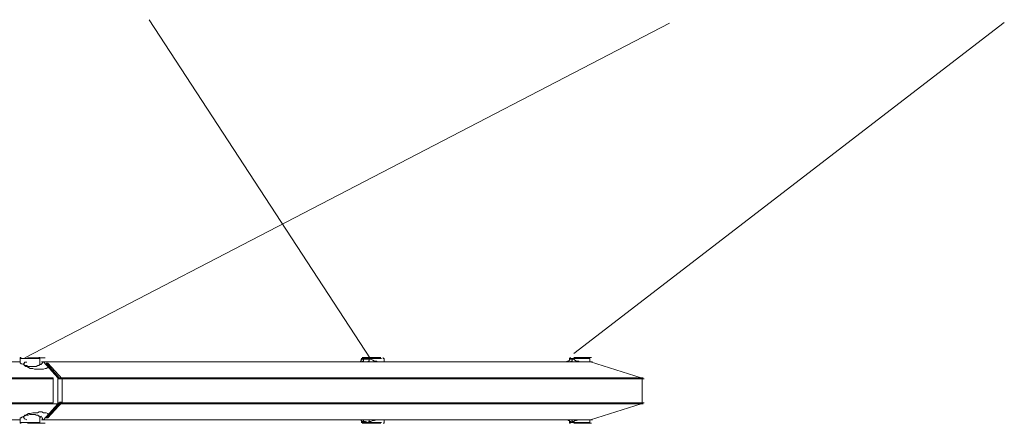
# Model space of a CAD drawing. Extents: x 44 to 177, y -263 to -14.
# Tile 13 of 256: x 120 to 141, y -243 to -234. Entities that reach past the tile are written whole.
import ezdxf

# ---------------------------------------------------------------- set-up
doc = ezdxf.new("R2010")
doc.units = 0
doc.header["$MEASUREMENT"] = 0
doc.layers.add('Livello 1', color=7, linetype='Continuous', lineweight=0)

# ---------------------------------------------------------------- blocks, each defined once
blk = doc.blocks.new('Block_0')
at = {"layer": 'Livello 1', "color": 250, "lineweight": 9, "true_color": 0x333333}
for points in [[(134.005, -234.455), (134.005, -234.455), (120.287, -241.58), (120.287, -241.58)], [(127.645, -241.599), (127.645, -241.599), (122.93, -234.38), (122.93, -234.38)], [(131.97, -241.484), (131.97, -241.484), (141.134, -234.439), (141.134, -234.439)], [(120.186, -241.589), (120.186, -241.589), (120.186, -241.645), (120.186, -241.645)], [(120.603, -241.702), (120.603, -241.702), (120.603, -241.589), (120.603, -241.589)], [(127.495, -241.588), (127.495, -241.588), (127.495, -241.626), (127.495, -241.626)], [(127.933, -241.664), (127.933, -241.664), (127.933, -241.588), (127.933, -241.588)], [(131.878, -241.588), (131.878, -241.588), (131.878, -241.607), (131.878, -241.607)], [(132.314, -241.664), (132.314, -241.664), (132.314, -241.588), (132.314, -241.588)], [(120.186, -241.664), (120.186, -241.664), (119.295, -241.664), (119.295, -241.664)], [(120.603, -241.721), (120.603, -241.721), (120.603, -241.702), (120.603, -241.702)], [(120.662, -241.664), (120.662, -241.664), (120.643, -241.664), (120.643, -241.664)], [(120.985, -242.004), (120.985, -242.004), (120.681, -241.664), (120.681, -241.664)], [(120.74, -241.688), (120.74, -241.688), (120.778, -241.726), (120.778, -241.726)], [(120.74, -241.688), (120.74, -241.688), (120.778, -241.688), (120.778, -241.688)], [(120.778, -241.688), (120.778, -241.688), (121.08, -242.027), (121.08, -242.027)], [(120.778, -241.726), (120.778, -241.726), (121.023, -242.009), (121.023, -242.009)], [(127.667, -241.664), (127.667, -241.664), (127.647, -241.664), (127.647, -241.664)], [(131.898, -241.664), (131.898, -241.664), (131.879, -241.664), (131.879, -241.664)], [(133.407, -242.005), (133.407, -242.005), (132.329, -241.664), (132.329, -241.664)], [(118.992, -242.003), (118.992, -242.003), (120.888, -242.003), (120.888, -242.003)], [(120.888, -242.022), (120.888, -242.022), (118.992, -242.022), (118.992, -242.022)], [(120.888, -242.022), (120.888, -242.022), (120.888, -242.532), (120.888, -242.532)], [(120.985, -242.534), (120.985, -242.534), (120.985, -242.023), (120.985, -242.023)], [(121.023, -242.027), (121.023, -242.027), (121.08, -242.027), (121.08, -242.027)], [(121.08, -242.027), (121.08, -242.027), (121.08, -242.518), (121.08, -242.518)], [(133.426, -242.534), (133.426, -242.534), (133.426, -242.024), (133.426, -242.024)], [(118.992, -242.532), (118.992, -242.532), (120.888, -242.532), (120.888, -242.532)], [(121.023, -242.555), (121.023, -242.555), (119.137, -242.555), (119.137, -242.555)], [(120.681, -242.894), (120.681, -242.894), (120.985, -242.553), (120.985, -242.553)], [(121.08, -242.518), (121.08, -242.518), (120.778, -242.857), (120.778, -242.857)], [(121.023, -242.555), (121.023, -242.555), (120.778, -242.819), (120.778, -242.819)], [(121.023, -242.518), (121.023, -242.518), (121.08, -242.518), (121.08, -242.518)], [(132.329, -242.894), (132.329, -242.894), (133.407, -242.553), (133.407, -242.553)], [(119.295, -242.894), (119.295, -242.894), (120.186, -242.894), (120.186, -242.894)], [(120.186, -242.894), (120.186, -242.894), (120.186, -242.951), (120.186, -242.951)], [(120.603, -242.951), (120.603, -242.951), (120.603, -242.837), (120.603, -242.837)], [(120.662, -242.894), (120.662, -242.894), (120.643, -242.894), (120.643, -242.894)], [(120.664, -242.894), (120.664, -242.894), (120.683, -242.894), (120.683, -242.894)], [(120.778, -242.819), (120.778, -242.819), (120.74, -242.857), (120.74, -242.857)], [(120.74, -242.857), (120.74, -242.857), (120.778, -242.857), (120.778, -242.857)], [(127.933, -242.951), (127.933, -242.951), (127.933, -242.894), (127.933, -242.894)], [(132.314, -242.951), (132.314, -242.951), (132.314, -242.894), (132.314, -242.894)], [(127.465, -242.931), (127.465, -242.931), (127.446, -242.931), (127.446, -242.931)], [(127.495, -242.932), (127.495, -242.932), (127.495, -242.951), (127.495, -242.951)], [(131.878, -242.932), (131.878, -242.932), (131.878, -242.951), (131.878, -242.951)]]:
    blk.add_open_spline(points, degree=3, dxfattribs=at)
for points, knots in [([(120.205, -241.57), (120.205, -241.57), (120.186, -241.57), (120.186, -241.57), (120.186, -241.57), (120.186, -241.589), (120.186, -241.589)], [0, 0, 0, 0, 1, 1, 1, 2, 2, 2, 2]), ([(120.603, -241.588), (120.603, -241.588), (120.603, -241.588), (120.603, -241.588), (120.603, -241.588), (120.584, -241.588), (120.584, -241.588), (120.584, -241.588), (120.527, -241.588), (120.527, -241.588), (120.527, -241.588), (120.451, -241.588), (120.451, -241.588), (120.451, -241.588), (120.375, -241.588), (120.375, -241.588), (120.375, -241.588), (120.28, -241.588), (120.28, -241.588), (120.28, -241.588), (120.223, -241.588), (120.223, -241.588), (120.223, -241.588), (120.186, -241.588), (120.186, -241.588)], [0, 0, 0, 0, 1, 1, 1, 2, 2, 2, 3, 3, 3, 4, 4, 4, 5, 5, 5, 6, 6, 6, 7, 7, 7, 8, 8, 8, 8]), ([(120.344, -241.575), (120.344, -241.575), (120.344, -241.575), (120.344, -241.575), (120.344, -241.575), (120.382, -241.575), (120.382, -241.575), (120.382, -241.575), (120.439, -241.575), (120.439, -241.575), (120.439, -241.575), (120.514, -241.575), (120.514, -241.575), (120.514, -241.575), (120.59, -241.575), (120.59, -241.575), (120.59, -241.575), (120.646, -241.575), (120.646, -241.575), (120.646, -241.575), (120.703, -241.575), (120.703, -241.575), (120.703, -241.575), (120.722, -241.575), (120.722, -241.575)], [0, 0, 0, 0, 1, 1, 1, 2, 2, 2, 3, 3, 3, 4, 4, 4, 5, 5, 5, 6, 6, 6, 7, 7, 7, 8, 8, 8, 8]), ([(120.603, -241.589), (120.603, -241.589), (120.603, -241.589), (120.603, -241.589), (120.603, -241.589), (120.603, -241.57), (120.603, -241.57), (120.603, -241.57), (120.584, -241.57), (120.584, -241.57)], [0, 0, 0, 0, 1, 1, 1, 2, 2, 2, 3, 3, 3, 3]), ([(127.465, -241.607), (127.465, -241.607), (127.465, -241.607), (127.465, -241.607), (127.465, -241.607), (127.446, -241.626), (127.446, -241.626), (127.446, -241.626), (127.446, -241.645), (127.446, -241.645), (127.446, -241.645), (127.427, -241.645), (127.427, -241.645)], [0, 0, 0, 0, 1, 1, 1, 2, 2, 2, 3, 3, 3, 4, 4, 4, 4]), ([(127.522, -241.588), (127.522, -241.588), (127.465, -241.588), (127.465, -241.588), (127.465, -241.588), (127.446, -241.588), (127.446, -241.588)], [0, 0, 0, 0, 1, 1, 1, 2, 2, 2, 2]), ([(127.446, -241.626), (127.446, -241.626), (127.446, -241.607), (127.446, -241.607), (127.446, -241.607), (127.465, -241.607), (127.465, -241.607)], [0, 0, 0, 0, 1, 1, 1, 2, 2, 2, 2]), ([(127.465, -241.57), (127.465, -241.57), (127.465, -241.57), (127.465, -241.57), (127.465, -241.57), (127.484, -241.57), (127.484, -241.57), (127.484, -241.57), (127.54, -241.57), (127.54, -241.57)], [0, 0, 0, 0, 1, 1, 1, 2, 2, 2, 3, 3, 3, 3]), ([(127.465, -241.607), (127.465, -241.607), (127.465, -241.607), (127.465, -241.607), (127.465, -241.607), (127.484, -241.607), (127.484, -241.607), (127.484, -241.607), (127.54, -241.607), (127.54, -241.607), (127.54, -241.607), (127.597, -241.607), (127.597, -241.607), (127.597, -241.607), (127.616, -241.607), (127.616, -241.607)], [0, 0, 0, 0, 1, 1, 1, 2, 2, 2, 3, 3, 3, 4, 4, 4, 5, 5, 5, 5]), ([(127.495, -241.626), (127.495, -241.626), (127.495, -241.645), (127.495, -241.645), (127.495, -241.645), (127.476, -241.645), (127.476, -241.645)], [0, 0, 0, 0, 1, 1, 1, 2, 2, 2, 2]), ([(127.514, -241.569), (127.514, -241.569), (127.514, -241.569), (127.514, -241.569), (127.514, -241.569), (127.514, -241.588), (127.514, -241.588), (127.514, -241.588), (127.495, -241.588), (127.495, -241.588)], [0, 0, 0, 0, 1, 1, 1, 2, 2, 2, 3, 3, 3, 3]), ([(127.881, -241.588), (127.881, -241.588), (127.862, -241.588), (127.862, -241.588), (127.862, -241.588), (127.824, -241.588), (127.824, -241.588), (127.824, -241.588), (127.749, -241.588), (127.749, -241.588), (127.749, -241.588), (127.673, -241.588), (127.673, -241.588), (127.673, -241.588), (127.579, -241.588), (127.579, -241.588), (127.579, -241.588), (127.522, -241.588), (127.522, -241.588)], [0, 0, 0, 0, 1, 1, 1, 2, 2, 2, 3, 3, 3, 4, 4, 4, 5, 5, 5, 6, 6, 6, 6]), ([(127.54, -241.57), (127.54, -241.57), (127.597, -241.57), (127.597, -241.57), (127.597, -241.57), (127.673, -241.57), (127.673, -241.57), (127.673, -241.57), (127.748, -241.57), (127.748, -241.57), (127.748, -241.57), (127.805, -241.57), (127.805, -241.57), (127.805, -241.57), (127.843, -241.57), (127.843, -241.57), (127.843, -241.57), (127.862, -241.57), (127.862, -241.57)], [0, 0, 0, 0, 1, 1, 1, 2, 2, 2, 3, 3, 3, 4, 4, 4, 5, 5, 5, 6, 6, 6, 6]), ([(127.597, -241.664), (127.597, -241.664), (127.597, -241.664), (127.597, -241.664), (127.597, -241.664), (127.597, -241.645), (127.597, -241.645), (127.597, -241.645), (127.616, -241.645), (127.616, -241.645), (127.616, -241.645), (127.616, -241.626), (127.616, -241.626), (127.616, -241.626), (127.616, -241.607), (127.616, -241.607)], [0, 0, 0, 0, 1, 1, 1, 2, 2, 2, 3, 3, 3, 4, 4, 4, 5, 5, 5, 5]), ([(127.616, -241.607), (127.616, -241.607), (127.654, -241.607), (127.654, -241.607), (127.654, -241.607), (127.692, -241.626), (127.692, -241.626), (127.692, -241.626), (127.73, -241.645), (127.73, -241.645), (127.73, -241.645), (127.768, -241.645), (127.768, -241.645), (127.768, -241.645), (127.787, -241.664), (127.787, -241.664)], [0, 0, 0, 0, 1, 1, 1, 2, 2, 2, 3, 3, 3, 4, 4, 4, 5, 5, 5, 5]), ([(127.933, -241.588), (127.933, -241.588), (127.933, -241.588), (127.933, -241.588), (127.933, -241.588), (127.914, -241.588), (127.914, -241.588), (127.914, -241.588), (127.914, -241.569), (127.914, -241.569)], [0, 0, 0, 0, 1, 1, 1, 2, 2, 2, 3, 3, 3, 3]), ([(131.878, -241.607), (131.878, -241.607), (131.878, -241.607), (131.878, -241.607), (131.878, -241.607), (131.878, -241.626), (131.878, -241.626), (131.878, -241.626), (131.859, -241.645), (131.859, -241.645), (131.859, -241.645), (131.84, -241.645), (131.84, -241.645), (131.84, -241.645), (131.84, -241.664), (131.84, -241.664), (131.84, -241.664), (131.821, -241.664), (131.821, -241.664), (131.821, -241.664), (131.821, -241.645), (131.821, -241.645)], [0, 0, 0, 0, 1, 1, 1, 2, 2, 2, 3, 3, 3, 4, 4, 4, 5, 5, 5, 6, 6, 6, 7, 7, 7, 7]), ([(131.897, -241.569), (131.897, -241.569), (131.897, -241.569), (131.897, -241.569), (131.897, -241.569), (131.878, -241.588), (131.878, -241.588)], [0, 0, 0, 0, 1, 1, 1, 2, 2, 2, 2]), ([(132.315, -241.589), (132.315, -241.589), (132.296, -241.589), (132.296, -241.589), (132.296, -241.589), (132.277, -241.589), (132.277, -241.589), (132.277, -241.589), (132.22, -241.589), (132.22, -241.589), (132.22, -241.589), (132.144, -241.589), (132.144, -241.589), (132.144, -241.589), (132.049, -241.589), (132.049, -241.589), (132.049, -241.589), (131.973, -241.589), (131.973, -241.589), (131.973, -241.589), (131.917, -241.589), (131.917, -241.589), (131.917, -241.589), (131.879, -241.589), (131.879, -241.589)], [0, 0, 0, 0, 1, 1, 1, 2, 2, 2, 3, 3, 3, 4, 4, 4, 5, 5, 5, 6, 6, 6, 7, 7, 7, 8, 8, 8, 8]), ([(131.879, -241.607), (131.879, -241.607), (131.879, -241.607), (131.879, -241.607), (131.879, -241.607), (131.898, -241.607), (131.898, -241.607), (131.898, -241.607), (131.917, -241.607), (131.917, -241.607), (131.917, -241.607), (131.935, -241.607), (131.935, -241.607)], [0, 0, 0, 0, 1, 1, 1, 2, 2, 2, 3, 3, 3, 4, 4, 4, 4]), ([(131.898, -241.664), (131.898, -241.664), (131.898, -241.664), (131.898, -241.664), (131.898, -241.664), (131.917, -241.645), (131.917, -241.645), (131.917, -241.645), (131.935, -241.645), (131.935, -241.645), (131.935, -241.645), (131.935, -241.626), (131.935, -241.626), (131.935, -241.626), (131.935, -241.607), (131.935, -241.607)], [0, 0, 0, 0, 1, 1, 1, 2, 2, 2, 3, 3, 3, 4, 4, 4, 5, 5, 5, 5]), ([(131.935, -241.607), (131.935, -241.607), (131.973, -241.607), (131.973, -241.607), (131.973, -241.607), (131.992, -241.626), (131.992, -241.626), (131.992, -241.626), (132.03, -241.645), (132.03, -241.645), (132.03, -241.645), (132.068, -241.645), (132.068, -241.645), (132.068, -241.645), (132.087, -241.664), (132.087, -241.664)], [0, 0, 0, 0, 1, 1, 1, 2, 2, 2, 3, 3, 3, 4, 4, 4, 5, 5, 5, 5]), ([(131.969, -241.57), (131.969, -241.57), (131.969, -241.57), (131.969, -241.57), (131.969, -241.57), (132.006, -241.57), (132.006, -241.57), (132.006, -241.57), (132.063, -241.57), (132.063, -241.57), (132.063, -241.57), (132.139, -241.57), (132.139, -241.57), (132.139, -241.57), (132.215, -241.57), (132.215, -241.57), (132.215, -241.57), (132.271, -241.57), (132.271, -241.57), (132.271, -241.57), (132.328, -241.57), (132.328, -241.57), (132.328, -241.57), (132.347, -241.57), (132.347, -241.57)], [0, 0, 0, 0, 1, 1, 1, 2, 2, 2, 3, 3, 3, 4, 4, 4, 5, 5, 5, 6, 6, 6, 7, 7, 7, 8, 8, 8, 8]), ([(132.314, -241.588), (132.314, -241.588), (132.314, -241.588), (132.314, -241.588), (132.314, -241.588), (132.295, -241.588), (132.295, -241.588), (132.295, -241.588), (132.295, -241.569), (132.295, -241.569), (132.295, -241.569), (132.276, -241.569), (132.276, -241.569)], [0, 0, 0, 0, 1, 1, 1, 2, 2, 2, 3, 3, 3, 4, 4, 4, 4]), ([(120.167, -241.664), (120.167, -241.664), (120.186, -241.664), (120.186, -241.664), (120.186, -241.664), (120.167, -241.664), (120.167, -241.664)], [0, 0, 0, 0, 1, 1, 1, 2, 2, 2, 2]), ([(120.186, -241.645), (120.186, -241.645), (120.186, -241.664), (120.186, -241.664), (120.186, -241.664), (120.186, -241.683), (120.186, -241.683), (120.186, -241.683), (120.205, -241.702), (120.205, -241.702), (120.205, -241.702), (120.223, -241.702), (120.223, -241.702), (120.223, -241.702), (120.261, -241.721), (120.261, -241.721), (120.261, -241.721), (120.28, -241.74), (120.28, -241.74), (120.28, -241.74), (120.318, -241.74), (120.318, -241.74), (120.318, -241.74), (120.356, -241.759), (120.356, -241.759), (120.356, -241.759), (120.394, -241.759), (120.394, -241.759), (120.394, -241.759), (120.432, -241.759), (120.432, -241.759), (120.432, -241.759), (120.47, -241.759), (120.47, -241.759), (120.47, -241.759), (120.508, -241.759), (120.508, -241.759), (120.508, -241.759), (120.527, -241.759), (120.527, -241.759), (120.527, -241.759), (120.565, -241.74), (120.565, -241.74), (120.565, -241.74), (120.584, -241.74), (120.584, -241.74), (120.584, -241.74), (120.603, -241.721), (120.603, -241.721), (120.603, -241.721), (120.603, -241.702), (120.603, -241.702)], [0, 0, 0, 0, 1, 1, 1, 2, 2, 2, 3, 3, 3, 4, 4, 4, 5, 5, 5, 6, 6, 6, 7, 7, 7, 8, 8, 8, 9, 9, 9, 10, 10, 10, 11, 11, 11, 12, 12, 12, 13, 13, 13, 14, 14, 14, 15, 15, 15, 16, 16, 16, 17, 17, 17, 17]), ([(120.778, -241.726), (120.778, -241.726), (120.797, -241.745), (120.797, -241.745), (120.797, -241.745), (120.797, -241.764), (120.797, -241.764), (120.797, -241.764), (120.778, -241.782), (120.778, -241.782), (120.778, -241.782), (120.74, -241.801), (120.74, -241.801), (120.74, -241.801), (120.722, -241.801), (120.722, -241.801), (120.722, -241.801), (120.684, -241.82), (120.684, -241.82), (120.684, -241.82), (120.646, -241.82), (120.646, -241.82), (120.646, -241.82), (120.59, -241.82), (120.59, -241.82), (120.59, -241.82), (120.552, -241.82), (120.552, -241.82), (120.552, -241.82), (120.495, -241.82), (120.495, -241.82), (120.495, -241.82), (120.457, -241.801), (120.457, -241.801), (120.457, -241.801), (120.401, -241.801), (120.401, -241.801), (120.401, -241.801), (120.363, -241.782), (120.363, -241.782), (120.363, -241.782), (120.325, -241.764), (120.325, -241.764), (120.325, -241.764), (120.307, -241.764), (120.307, -241.764), (120.307, -241.764), (120.288, -241.745), (120.288, -241.745), (120.288, -241.745), (120.269, -241.726), (120.269, -241.726), (120.269, -241.726), (120.25, -241.707), (120.25, -241.707), (120.25, -241.707), (120.269, -241.707), (120.269, -241.707), (120.269, -241.707), (120.269, -241.688), (120.269, -241.688), (120.269, -241.688), (120.288, -241.669), (120.288, -241.669), (120.288, -241.669), (120.325, -241.669), (120.325, -241.669)], [0, 0, 0, 0, 1, 1, 1, 2, 2, 2, 3, 3, 3, 4, 4, 4, 5, 5, 5, 6, 6, 6, 7, 7, 7, 8, 8, 8, 9, 9, 9, 10, 10, 10, 11, 11, 11, 12, 12, 12, 13, 13, 13, 14, 14, 14, 15, 15, 15, 16, 16, 16, 17, 17, 17, 18, 18, 18, 19, 19, 19, 20, 20, 20, 21, 21, 21, 22, 22, 22, 22]), ([(120.603, -241.702), (120.603, -241.702), (120.622, -241.721), (120.622, -241.721), (120.622, -241.721), (120.641, -241.721), (120.641, -241.721)], [0, 0, 0, 0, 1, 1, 1, 2, 2, 2, 2]), ([(120.643, -241.702), (120.643, -241.702), (120.662, -241.683), (120.662, -241.683), (120.662, -241.683), (120.662, -241.664), (120.662, -241.664)], [0, 0, 0, 0, 1, 1, 1, 2, 2, 2, 2]), ([(120.681, -241.664), (120.681, -241.664), (120.681, -241.664), (120.681, -241.664), (120.681, -241.664), (120.662, -241.664), (120.662, -241.664)], [0, 0, 0, 0, 1, 1, 1, 2, 2, 2, 2]), ([(132.31, -241.664), (132.31, -241.664), (132.291, -241.664), (132.291, -241.664), (132.291, -241.664), (132.234, -241.664), (132.234, -241.664), (132.234, -241.664), (132.139, -241.664), (132.139, -241.664), (132.139, -241.664), (132.007, -241.664), (132.007, -241.664), (132.007, -241.664), (131.818, -241.664), (131.818, -241.664), (131.818, -241.664), (131.609, -241.664), (131.609, -241.664), (131.609, -241.664), (131.363, -241.664), (131.363, -241.664), (131.363, -241.664), (131.061, -241.664), (131.061, -241.664), (131.061, -241.664), (130.739, -241.664), (130.739, -241.664), (130.739, -241.664), (130.379, -241.664), (130.379, -241.664), (130.379, -241.664), (129.982, -241.664), (129.982, -241.664), (129.982, -241.664), (129.546, -241.664), (129.546, -241.664), (129.546, -241.664), (129.073, -241.664), (129.073, -241.664), (129.073, -241.664), (128.581, -241.664), (128.581, -241.664), (128.581, -241.664), (128.051, -241.664), (128.051, -241.664), (128.051, -241.664), (127.502, -241.664), (127.502, -241.664), (127.502, -241.664), (126.916, -241.664), (126.916, -241.664), (126.916, -241.664), (126.31, -241.664), (126.31, -241.664), (126.31, -241.664), (125.667, -241.664), (125.667, -241.664), (125.667, -241.664), (125.004, -241.664), (125.004, -241.664), (125.004, -241.664), (124.342, -241.664), (124.342, -241.664), (124.342, -241.664), (123.622, -241.664), (123.622, -241.664), (123.622, -241.664), (122.903, -241.664), (122.903, -241.664), (122.903, -241.664), (122.184, -241.664), (122.184, -241.664), (122.184, -241.664), (121.427, -241.664), (121.427, -241.664), (121.427, -241.664), (120.67, -241.664), (120.67, -241.664)], [0, 0, 0, 0, 1, 1, 1, 2, 2, 2, 3, 3, 3, 4, 4, 4, 5, 5, 5, 6, 6, 6, 7, 7, 7, 8, 8, 8, 9, 9, 9, 10, 10, 10, 11, 11, 11, 12, 12, 12, 13, 13, 13, 14, 14, 14, 15, 15, 15, 16, 16, 16, 17, 17, 17, 18, 18, 18, 19, 19, 19, 20, 20, 20, 21, 21, 21, 22, 22, 22, 23, 23, 23, 24, 24, 24, 25, 25, 25, 26, 26, 26, 26]), ([(132.368, -241.664), (132.368, -241.664), (132.368, -241.664), (132.368, -241.664), (132.368, -241.664), (132.331, -241.664), (132.331, -241.664), (132.331, -241.664), (132.274, -241.664), (132.274, -241.664), (132.274, -241.664), (132.16, -241.664), (132.16, -241.664), (132.16, -241.664), (132.028, -241.664), (132.028, -241.664), (132.028, -241.664), (131.838, -241.664), (131.838, -241.664), (131.838, -241.664), (131.611, -241.664), (131.611, -241.664), (131.611, -241.664), (131.365, -241.664), (131.365, -241.664), (131.365, -241.664), (131.062, -241.664), (131.062, -241.664), (131.062, -241.664), (130.74, -241.664), (130.74, -241.664), (130.74, -241.664), (130.38, -241.664), (130.38, -241.664), (130.38, -241.664), (129.982, -241.664), (129.982, -241.664), (129.982, -241.664), (129.547, -241.664), (129.547, -241.664), (129.547, -241.664), (129.073, -241.664), (129.073, -241.664), (129.073, -241.664), (128.581, -241.664), (128.581, -241.664), (128.581, -241.664), (128.05, -241.664), (128.05, -241.664), (128.05, -241.664), (127.501, -241.664), (127.501, -241.664), (127.501, -241.664), (126.914, -241.664), (126.914, -241.664), (126.914, -241.664), (126.308, -241.664), (126.308, -241.664), (126.308, -241.664), (125.683, -241.664), (125.683, -241.664), (125.683, -241.664), (125.02, -241.664), (125.02, -241.664), (125.02, -241.664), (124.338, -241.664), (124.338, -241.664), (124.338, -241.664), (123.656, -241.664), (123.656, -241.664), (123.656, -241.664), (122.937, -241.664), (122.937, -241.664), (122.937, -241.664), (122.198, -241.664), (122.198, -241.664), (122.198, -241.664), (121.459, -241.664), (121.459, -241.664), (121.459, -241.664), (120.702, -241.664), (120.702, -241.664)], [0, 0, 0, 0, 1, 1, 1, 2, 2, 2, 3, 3, 3, 4, 4, 4, 5, 5, 5, 6, 6, 6, 7, 7, 7, 8, 8, 8, 9, 9, 9, 10, 10, 10, 11, 11, 11, 12, 12, 12, 13, 13, 13, 14, 14, 14, 15, 15, 15, 16, 16, 16, 17, 17, 17, 18, 18, 18, 19, 19, 19, 20, 20, 20, 21, 21, 21, 22, 22, 22, 23, 23, 23, 24, 24, 24, 25, 25, 25, 26, 26, 26, 27, 27, 27, 27]), ([(127.389, -241.664), (127.389, -241.664), (127.389, -241.664), (127.389, -241.664), (127.389, -241.664), (127.408, -241.664), (127.408, -241.664)], [0, 0, 0, 0, 1, 1, 1, 2, 2, 2, 2]), ([(127.427, -241.664), (127.427, -241.664), (127.427, -241.664), (127.427, -241.664), (127.427, -241.664), (127.446, -241.664), (127.446, -241.664), (127.446, -241.664), (127.465, -241.664), (127.465, -241.664)], [0, 0, 0, 0, 1, 1, 1, 2, 2, 2, 3, 3, 3, 3]), ([(127.465, -241.664), (127.465, -241.664), (127.465, -241.664), (127.465, -241.664), (127.465, -241.664), (127.502, -241.664), (127.502, -241.664), (127.502, -241.664), (127.521, -241.664), (127.521, -241.664)], [0, 0, 0, 0, 1, 1, 1, 2, 2, 2, 3, 3, 3, 3]), ([(127.521, -241.664), (127.521, -241.664), (127.521, -241.664), (127.521, -241.664), (127.521, -241.664), (127.502, -241.664), (127.502, -241.664), (127.502, -241.664), (127.484, -241.664), (127.484, -241.664), (127.484, -241.664), (127.465, -241.664), (127.465, -241.664)], [0, 0, 0, 0, 1, 1, 1, 2, 2, 2, 3, 3, 3, 4, 4, 4, 4]), ([(127.476, -241.645), (127.476, -241.645), (127.476, -241.645), (127.476, -241.645), (127.476, -241.645), (127.476, -241.664), (127.476, -241.664)], [0, 0, 0, 0, 1, 1, 1, 2, 2, 2, 2]), ([(127.521, -241.664), (127.521, -241.664), (127.521, -241.664), (127.521, -241.664), (127.521, -241.664), (127.54, -241.664), (127.54, -241.664), (127.54, -241.664), (127.578, -241.664), (127.578, -241.664)], [0, 0, 0, 0, 1, 1, 1, 2, 2, 2, 3, 3, 3, 3]), ([(131.912, -241.665), (131.912, -241.665), (131.912, -241.665), (131.912, -241.665), (131.912, -241.665), (131.931, -241.665), (131.931, -241.665)], [0, 0, 0, 0, 1, 1, 1, 2, 2, 2, 2]), ([(131.931, -241.665), (131.931, -241.665), (131.931, -241.665), (131.931, -241.665), (131.931, -241.665), (131.912, -241.665), (131.912, -241.665)], [0, 0, 0, 0, 1, 1, 1, 2, 2, 2, 2]), ([(132.329, -241.664), (132.329, -241.664), (132.329, -241.664), (132.329, -241.664), (132.329, -241.664), (132.31, -241.664), (132.31, -241.664)], [0, 0, 0, 0, 1, 1, 1, 2, 2, 2, 2]), ([(120.888, -242.003), (120.888, -242.003), (120.888, -242.003), (120.888, -242.003), (120.888, -242.003), (120.888, -242.022), (120.888, -242.022)], [0, 0, 0, 0, 1, 1, 1, 2, 2, 2, 2]), ([(120.985, -242.023), (120.985, -242.023), (120.985, -242.023), (120.985, -242.023), (120.985, -242.023), (120.985, -242.004), (120.985, -242.004)], [0, 0, 0, 0, 1, 1, 1, 2, 2, 2, 2]), ([(121.005, -242.005), (121.005, -242.005), (121.781, -242.005), (121.781, -242.005), (121.781, -242.005), (122.558, -242.005), (122.558, -242.005), (122.558, -242.005), (123.315, -242.005), (123.315, -242.005), (123.315, -242.005), (124.054, -242.005), (124.054, -242.005), (124.054, -242.005), (124.774, -242.005), (124.774, -242.005), (124.774, -242.005), (125.475, -242.005), (125.475, -242.005), (125.475, -242.005), (126.175, -242.005), (126.175, -242.005), (126.175, -242.005), (126.819, -242.005), (126.819, -242.005), (126.819, -242.005), (127.463, -242.005), (127.463, -242.005), (127.463, -242.005), (128.069, -242.005), (128.069, -242.005), (128.069, -242.005), (128.656, -242.005), (128.656, -242.005), (128.656, -242.005), (129.206, -242.005), (129.206, -242.005), (129.206, -242.005), (129.736, -242.005), (129.736, -242.005), (129.736, -242.005), (130.228, -242.005), (130.228, -242.005), (130.228, -242.005), (130.683, -242.005), (130.683, -242.005), (130.683, -242.005), (131.118, -242.005), (131.118, -242.005), (131.118, -242.005), (131.516, -242.005), (131.516, -242.005), (131.516, -242.005), (131.876, -242.005), (131.876, -242.005), (131.876, -242.005), (132.198, -242.005), (132.198, -242.005), (132.198, -242.005), (132.482, -242.005), (132.482, -242.005), (132.482, -242.005), (132.728, -242.005), (132.728, -242.005), (132.728, -242.005), (132.956, -242.005), (132.956, -242.005), (132.956, -242.005), (133.126, -242.005), (133.126, -242.005), (133.126, -242.005), (133.259, -242.005), (133.259, -242.005), (133.259, -242.005), (133.372, -242.005), (133.372, -242.005), (133.372, -242.005), (133.429, -242.005), (133.429, -242.005), (133.429, -242.005), (133.448, -242.005), (133.448, -242.005)], [0, 0, 0, 0, 1, 1, 1, 2, 2, 2, 3, 3, 3, 4, 4, 4, 5, 5, 5, 6, 6, 6, 7, 7, 7, 8, 8, 8, 9, 9, 9, 10, 10, 10, 11, 11, 11, 12, 12, 12, 13, 13, 13, 14, 14, 14, 15, 15, 15, 16, 16, 16, 17, 17, 17, 18, 18, 18, 19, 19, 19, 20, 20, 20, 21, 21, 21, 22, 22, 22, 23, 23, 23, 24, 24, 24, 25, 25, 25, 26, 26, 26, 27, 27, 27, 27]), ([(133.467, -242.024), (133.467, -242.024), (133.467, -242.024), (133.467, -242.024), (133.467, -242.024), (133.448, -242.024), (133.448, -242.024), (133.448, -242.024), (133.372, -242.024), (133.372, -242.024), (133.372, -242.024), (133.278, -242.024), (133.278, -242.024), (133.278, -242.024), (133.145, -242.024), (133.145, -242.024), (133.145, -242.024), (132.975, -242.024), (132.975, -242.024), (132.975, -242.024), (132.747, -242.024), (132.747, -242.024), (132.747, -242.024), (132.501, -242.024), (132.501, -242.024), (132.501, -242.024), (132.217, -242.024), (132.217, -242.024), (132.217, -242.024), (131.895, -242.024), (131.895, -242.024), (131.895, -242.024), (131.516, -242.024), (131.516, -242.024), (131.516, -242.024), (131.137, -242.024), (131.137, -242.024), (131.137, -242.024), (130.702, -242.024), (130.702, -242.024), (130.702, -242.024), (130.247, -242.024), (130.247, -242.024), (130.247, -242.024), (129.736, -242.024), (129.736, -242.024), (129.736, -242.024), (129.225, -242.024), (129.225, -242.024), (129.225, -242.024), (128.656, -242.024), (128.656, -242.024), (128.656, -242.024), (128.088, -242.024), (128.088, -242.024), (128.088, -242.024), (127.463, -242.024), (127.463, -242.024), (127.463, -242.024), (126.838, -242.024), (126.838, -242.024), (126.838, -242.024), (126.175, -242.024), (126.175, -242.024), (126.175, -242.024), (125.494, -242.024), (125.494, -242.024), (125.494, -242.024), (124.793, -242.024), (124.793, -242.024), (124.793, -242.024), (124.073, -242.024), (124.073, -242.024), (124.073, -242.024), (123.315, -242.024), (123.315, -242.024), (123.315, -242.024), (122.558, -242.024), (122.558, -242.024), (122.558, -242.024), (121.8, -242.024), (121.8, -242.024), (121.8, -242.024), (121.005, -242.024), (121.005, -242.024)], [0, 0, 0, 0, 1, 1, 1, 2, 2, 2, 3, 3, 3, 4, 4, 4, 5, 5, 5, 6, 6, 6, 7, 7, 7, 8, 8, 8, 9, 9, 9, 10, 10, 10, 11, 11, 11, 12, 12, 12, 13, 13, 13, 14, 14, 14, 15, 15, 15, 16, 16, 16, 17, 17, 17, 18, 18, 18, 19, 19, 19, 20, 20, 20, 21, 21, 21, 22, 22, 22, 23, 23, 23, 24, 24, 24, 25, 25, 25, 26, 26, 26, 27, 27, 27, 28, 28, 28, 28]), ([(133.426, -242.024), (133.426, -242.024), (133.426, -242.024), (133.426, -242.024), (133.426, -242.024), (133.426, -242.005), (133.426, -242.005), (133.426, -242.005), (133.407, -242.005), (133.407, -242.005)], [0, 0, 0, 0, 1, 1, 1, 2, 2, 2, 3, 3, 3, 3]), ([(120.985, -242.553), (120.985, -242.553), (120.985, -242.553), (120.985, -242.553), (120.985, -242.553), (120.985, -242.534), (120.985, -242.534)], [0, 0, 0, 0, 1, 1, 1, 2, 2, 2, 2]), ([(121.005, -242.534), (121.005, -242.534), (121.8, -242.534), (121.8, -242.534), (121.8, -242.534), (122.558, -242.534), (122.558, -242.534), (122.558, -242.534), (123.315, -242.534), (123.315, -242.534), (123.315, -242.534), (124.073, -242.534), (124.073, -242.534), (124.073, -242.534), (124.793, -242.534), (124.793, -242.534), (124.793, -242.534), (125.494, -242.534), (125.494, -242.534), (125.494, -242.534), (126.175, -242.534), (126.175, -242.534), (126.175, -242.534), (126.838, -242.534), (126.838, -242.534), (126.838, -242.534), (127.463, -242.534), (127.463, -242.534), (127.463, -242.534), (128.088, -242.534), (128.088, -242.534), (128.088, -242.534), (128.656, -242.534), (128.656, -242.534), (128.656, -242.534), (129.225, -242.534), (129.225, -242.534), (129.225, -242.534), (129.736, -242.534), (129.736, -242.534), (129.736, -242.534), (130.247, -242.534), (130.247, -242.534), (130.247, -242.534), (130.702, -242.534), (130.702, -242.534), (130.702, -242.534), (131.137, -242.534), (131.137, -242.534), (131.137, -242.534), (131.516, -242.534), (131.516, -242.534), (131.516, -242.534), (131.895, -242.534), (131.895, -242.534), (131.895, -242.534), (132.217, -242.534), (132.217, -242.534), (132.217, -242.534), (132.501, -242.534), (132.501, -242.534), (132.501, -242.534), (132.747, -242.534), (132.747, -242.534), (132.747, -242.534), (132.975, -242.534), (132.975, -242.534), (132.975, -242.534), (133.145, -242.534), (133.145, -242.534), (133.145, -242.534), (133.278, -242.534), (133.278, -242.534), (133.278, -242.534), (133.372, -242.534), (133.372, -242.534), (133.372, -242.534), (133.448, -242.534), (133.448, -242.534), (133.448, -242.534), (133.467, -242.534), (133.467, -242.534)], [0, 0, 0, 0, 1, 1, 1, 2, 2, 2, 3, 3, 3, 4, 4, 4, 5, 5, 5, 6, 6, 6, 7, 7, 7, 8, 8, 8, 9, 9, 9, 10, 10, 10, 11, 11, 11, 12, 12, 12, 13, 13, 13, 14, 14, 14, 15, 15, 15, 16, 16, 16, 17, 17, 17, 18, 18, 18, 19, 19, 19, 20, 20, 20, 21, 21, 21, 22, 22, 22, 23, 23, 23, 24, 24, 24, 25, 25, 25, 26, 26, 26, 27, 27, 27, 27]), ([(133.448, -242.553), (133.448, -242.553), (133.448, -242.553), (133.448, -242.553), (133.448, -242.553), (133.429, -242.553), (133.429, -242.553), (133.429, -242.553), (133.372, -242.553), (133.372, -242.553), (133.372, -242.553), (133.259, -242.553), (133.259, -242.553), (133.259, -242.553), (133.126, -242.553), (133.126, -242.553), (133.126, -242.553), (132.956, -242.553), (132.956, -242.553), (132.956, -242.553), (132.728, -242.553), (132.728, -242.553), (132.728, -242.553), (132.482, -242.553), (132.482, -242.553), (132.482, -242.553), (132.198, -242.553), (132.198, -242.553), (132.198, -242.553), (131.876, -242.553), (131.876, -242.553), (131.876, -242.553), (131.516, -242.553), (131.516, -242.553), (131.516, -242.553), (131.118, -242.553), (131.118, -242.553), (131.118, -242.553), (130.683, -242.553), (130.683, -242.553), (130.683, -242.553), (130.228, -242.553), (130.228, -242.553), (130.228, -242.553), (129.736, -242.553), (129.736, -242.553), (129.736, -242.553), (129.206, -242.553), (129.206, -242.553), (129.206, -242.553), (128.656, -242.553), (128.656, -242.553), (128.656, -242.553), (128.069, -242.553), (128.069, -242.553), (128.069, -242.553), (127.463, -242.553), (127.463, -242.553), (127.463, -242.553), (126.819, -242.553), (126.819, -242.553), (126.819, -242.553), (126.175, -242.553), (126.175, -242.553), (126.175, -242.553), (125.475, -242.553), (125.475, -242.553), (125.475, -242.553), (124.774, -242.553), (124.774, -242.553), (124.774, -242.553), (124.054, -242.553), (124.054, -242.553), (124.054, -242.553), (123.315, -242.553), (123.315, -242.553), (123.315, -242.553), (122.558, -242.553), (122.558, -242.553), (122.558, -242.553), (121.781, -242.553), (121.781, -242.553), (121.781, -242.553), (121.005, -242.553), (121.005, -242.553)], [0, 0, 0, 0, 1, 1, 1, 2, 2, 2, 3, 3, 3, 4, 4, 4, 5, 5, 5, 6, 6, 6, 7, 7, 7, 8, 8, 8, 9, 9, 9, 10, 10, 10, 11, 11, 11, 12, 12, 12, 13, 13, 13, 14, 14, 14, 15, 15, 15, 16, 16, 16, 17, 17, 17, 18, 18, 18, 19, 19, 19, 20, 20, 20, 21, 21, 21, 22, 22, 22, 23, 23, 23, 24, 24, 24, 25, 25, 25, 26, 26, 26, 27, 27, 27, 28, 28, 28, 28]), ([(121.023, -242.536), (121.023, -242.536), (121.023, -242.536), (121.023, -242.536), (121.023, -242.536), (121.023, -242.555), (121.023, -242.555)], [0, 0, 0, 0, 1, 1, 1, 2, 2, 2, 2]), ([(133.407, -242.553), (133.407, -242.553), (133.407, -242.553), (133.407, -242.553), (133.407, -242.553), (133.407, -242.534), (133.407, -242.534), (133.407, -242.534), (133.426, -242.534), (133.426, -242.534)], [0, 0, 0, 0, 1, 1, 1, 2, 2, 2, 3, 3, 3, 3]), ([(120.603, -242.837), (120.603, -242.837), (120.603, -242.837), (120.603, -242.837), (120.603, -242.837), (120.603, -242.818), (120.603, -242.818), (120.603, -242.818), (120.584, -242.818), (120.584, -242.818), (120.584, -242.818), (120.565, -242.799), (120.565, -242.799), (120.565, -242.799), (120.527, -242.799), (120.527, -242.799), (120.527, -242.799), (120.508, -242.78), (120.508, -242.78), (120.508, -242.78), (120.47, -242.78), (120.47, -242.78), (120.47, -242.78), (120.432, -242.78), (120.432, -242.78), (120.432, -242.78), (120.394, -242.78), (120.394, -242.78), (120.394, -242.78), (120.356, -242.799), (120.356, -242.799), (120.356, -242.799), (120.318, -242.799), (120.318, -242.799), (120.318, -242.799), (120.28, -242.818), (120.28, -242.818), (120.28, -242.818), (120.261, -242.818), (120.261, -242.818), (120.261, -242.818), (120.223, -242.837), (120.223, -242.837), (120.223, -242.837), (120.205, -242.856), (120.205, -242.856), (120.205, -242.856), (120.186, -242.856), (120.186, -242.856), (120.186, -242.856), (120.186, -242.875), (120.186, -242.875), (120.186, -242.875), (120.186, -242.894), (120.186, -242.894)], [0, 0, 0, 0, 1, 1, 1, 2, 2, 2, 3, 3, 3, 4, 4, 4, 5, 5, 5, 6, 6, 6, 7, 7, 7, 8, 8, 8, 9, 9, 9, 10, 10, 10, 11, 11, 11, 12, 12, 12, 13, 13, 13, 14, 14, 14, 15, 15, 15, 16, 16, 16, 17, 17, 17, 18, 18, 18, 18]), ([(120.325, -242.895), (120.325, -242.895), (120.288, -242.876), (120.288, -242.876), (120.288, -242.876), (120.269, -242.876), (120.269, -242.876), (120.269, -242.876), (120.269, -242.857), (120.269, -242.857), (120.269, -242.857), (120.25, -242.838), (120.25, -242.838), (120.25, -242.838), (120.269, -242.819), (120.269, -242.819), (120.269, -242.819), (120.288, -242.8), (120.288, -242.8), (120.288, -242.8), (120.307, -242.8), (120.307, -242.8), (120.307, -242.8), (120.325, -242.782), (120.325, -242.782), (120.325, -242.782), (120.363, -242.763), (120.363, -242.763), (120.363, -242.763), (120.401, -242.763), (120.401, -242.763), (120.401, -242.763), (120.457, -242.744), (120.457, -242.744), (120.457, -242.744), (120.495, -242.744), (120.495, -242.744), (120.495, -242.744), (120.552, -242.744), (120.552, -242.744), (120.552, -242.744), (120.59, -242.725), (120.59, -242.725), (120.59, -242.725), (120.646, -242.725), (120.646, -242.725), (120.646, -242.725), (120.684, -242.744), (120.684, -242.744), (120.684, -242.744), (120.722, -242.744), (120.722, -242.744), (120.722, -242.744), (120.74, -242.744), (120.74, -242.744), (120.74, -242.744), (120.778, -242.763), (120.778, -242.763), (120.778, -242.763), (120.778, -242.782), (120.778, -242.782), (120.778, -242.782), (120.797, -242.782), (120.797, -242.782), (120.797, -242.782), (120.797, -242.8), (120.797, -242.8), (120.797, -242.8), (120.778, -242.819), (120.778, -242.819)], [0, 0, 0, 0, 1, 1, 1, 2, 2, 2, 3, 3, 3, 4, 4, 4, 5, 5, 5, 6, 6, 6, 7, 7, 7, 8, 8, 8, 9, 9, 9, 10, 10, 10, 11, 11, 11, 12, 12, 12, 13, 13, 13, 14, 14, 14, 15, 15, 15, 16, 16, 16, 17, 17, 17, 18, 18, 18, 19, 19, 19, 20, 20, 20, 21, 21, 21, 22, 22, 22, 23, 23, 23, 23]), ([(120.641, -242.818), (120.641, -242.818), (120.622, -242.837), (120.622, -242.837), (120.622, -242.837), (120.603, -242.837), (120.603, -242.837)], [0, 0, 0, 0, 1, 1, 1, 2, 2, 2, 2]), ([(120.662, -242.894), (120.662, -242.894), (120.662, -242.875), (120.662, -242.875), (120.662, -242.875), (120.662, -242.856), (120.662, -242.856), (120.662, -242.856), (120.643, -242.856), (120.643, -242.856)], [0, 0, 0, 0, 1, 1, 1, 2, 2, 2, 3, 3, 3, 3]), ([(120.662, -242.894), (120.662, -242.894), (120.662, -242.894), (120.662, -242.894), (120.662, -242.894), (120.681, -242.894), (120.681, -242.894)], [0, 0, 0, 0, 1, 1, 1, 2, 2, 2, 2]), ([(120.67, -242.894), (120.67, -242.894), (121.427, -242.894), (121.427, -242.894), (121.427, -242.894), (122.184, -242.894), (122.184, -242.894), (122.184, -242.894), (122.903, -242.894), (122.903, -242.894), (122.903, -242.894), (123.622, -242.894), (123.622, -242.894), (123.622, -242.894), (124.342, -242.894), (124.342, -242.894), (124.342, -242.894), (125.004, -242.894), (125.004, -242.894), (125.004, -242.894), (125.667, -242.894), (125.667, -242.894), (125.667, -242.894), (126.31, -242.894), (126.31, -242.894), (126.31, -242.894), (126.916, -242.894), (126.916, -242.894), (126.916, -242.894), (127.502, -242.894), (127.502, -242.894), (127.502, -242.894), (128.051, -242.894), (128.051, -242.894), (128.051, -242.894), (128.581, -242.894), (128.581, -242.894), (128.581, -242.894), (129.073, -242.894), (129.073, -242.894), (129.073, -242.894), (129.546, -242.894), (129.546, -242.894), (129.546, -242.894), (129.982, -242.894), (129.982, -242.894), (129.982, -242.894), (130.379, -242.894), (130.379, -242.894), (130.379, -242.894), (130.739, -242.894), (130.739, -242.894), (130.739, -242.894), (131.061, -242.894), (131.061, -242.894), (131.061, -242.894), (131.363, -242.894), (131.363, -242.894), (131.363, -242.894), (131.609, -242.894), (131.609, -242.894), (131.609, -242.894), (131.818, -242.894), (131.818, -242.894), (131.818, -242.894), (132.007, -242.894), (132.007, -242.894), (132.007, -242.894), (132.139, -242.894), (132.139, -242.894), (132.139, -242.894), (132.234, -242.894), (132.234, -242.894), (132.234, -242.894), (132.291, -242.894), (132.291, -242.894), (132.291, -242.894), (132.31, -242.894), (132.31, -242.894)], [0, 0, 0, 0, 1, 1, 1, 2, 2, 2, 3, 3, 3, 4, 4, 4, 5, 5, 5, 6, 6, 6, 7, 7, 7, 8, 8, 8, 9, 9, 9, 10, 10, 10, 11, 11, 11, 12, 12, 12, 13, 13, 13, 14, 14, 14, 15, 15, 15, 16, 16, 16, 17, 17, 17, 18, 18, 18, 19, 19, 19, 20, 20, 20, 21, 21, 21, 22, 22, 22, 23, 23, 23, 24, 24, 24, 25, 25, 25, 26, 26, 26, 26]), ([(120.702, -242.894), (120.702, -242.894), (121.459, -242.894), (121.459, -242.894), (121.459, -242.894), (122.198, -242.894), (122.198, -242.894), (122.198, -242.894), (122.937, -242.894), (122.937, -242.894), (122.937, -242.894), (123.656, -242.894), (123.656, -242.894), (123.656, -242.894), (124.338, -242.894), (124.338, -242.894), (124.338, -242.894), (125.02, -242.894), (125.02, -242.894), (125.02, -242.894), (125.683, -242.894), (125.683, -242.894), (125.683, -242.894), (126.308, -242.894), (126.308, -242.894), (126.308, -242.894), (126.914, -242.894), (126.914, -242.894), (126.914, -242.894), (127.501, -242.894), (127.501, -242.894), (127.501, -242.894), (128.05, -242.894), (128.05, -242.894), (128.05, -242.894), (128.581, -242.894), (128.581, -242.894), (128.581, -242.894), (129.073, -242.894), (129.073, -242.894), (129.073, -242.894), (129.547, -242.894), (129.547, -242.894), (129.547, -242.894), (129.982, -242.894), (129.982, -242.894), (129.982, -242.894), (130.38, -242.894), (130.38, -242.894), (130.38, -242.894), (130.74, -242.894), (130.74, -242.894), (130.74, -242.894), (131.062, -242.894), (131.062, -242.894), (131.062, -242.894), (131.365, -242.894), (131.365, -242.894), (131.365, -242.894), (131.611, -242.894), (131.611, -242.894), (131.611, -242.894), (131.838, -242.894), (131.838, -242.894), (131.838, -242.894), (132.028, -242.894), (132.028, -242.894), (132.028, -242.894), (132.16, -242.894), (132.16, -242.894), (132.16, -242.894), (132.274, -242.894), (132.274, -242.894), (132.274, -242.894), (132.331, -242.894), (132.331, -242.894), (132.331, -242.894), (132.368, -242.894), (132.368, -242.894)], [0, 0, 0, 0, 1, 1, 1, 2, 2, 2, 3, 3, 3, 4, 4, 4, 5, 5, 5, 6, 6, 6, 7, 7, 7, 8, 8, 8, 9, 9, 9, 10, 10, 10, 11, 11, 11, 12, 12, 12, 13, 13, 13, 14, 14, 14, 15, 15, 15, 16, 16, 16, 17, 17, 17, 18, 18, 18, 19, 19, 19, 20, 20, 20, 21, 21, 21, 22, 22, 22, 23, 23, 23, 24, 24, 24, 25, 25, 25, 26, 26, 26, 26]), ([(127.465, -242.894), (127.465, -242.894), (127.465, -242.894), (127.465, -242.894), (127.465, -242.894), (127.446, -242.894), (127.446, -242.894), (127.446, -242.894), (127.427, -242.894), (127.427, -242.894)], [0, 0, 0, 0, 1, 1, 1, 2, 2, 2, 3, 3, 3, 3]), ([(127.427, -242.894), (127.427, -242.894), (127.446, -242.894), (127.446, -242.894), (127.446, -242.894), (127.446, -242.912), (127.446, -242.912), (127.446, -242.912), (127.465, -242.931), (127.465, -242.931)], [0, 0, 0, 0, 1, 1, 1, 2, 2, 2, 3, 3, 3, 3]), ([(127.438, -242.894), (127.438, -242.894), (127.457, -242.894), (127.457, -242.894), (127.457, -242.894), (127.476, -242.894), (127.476, -242.894)], [0, 0, 0, 0, 1, 1, 1, 2, 2, 2, 2]), ([(127.521, -242.894), (127.521, -242.894), (127.521, -242.894), (127.521, -242.894), (127.521, -242.894), (127.502, -242.894), (127.502, -242.894), (127.502, -242.894), (127.465, -242.894), (127.465, -242.894)], [0, 0, 0, 0, 1, 1, 1, 2, 2, 2, 3, 3, 3, 3]), ([(127.465, -242.894), (127.465, -242.894), (127.465, -242.894), (127.465, -242.894), (127.465, -242.894), (127.502, -242.894), (127.502, -242.894), (127.502, -242.894), (127.521, -242.894), (127.521, -242.894)], [0, 0, 0, 0, 1, 1, 1, 2, 2, 2, 3, 3, 3, 3]), ([(127.476, -242.894), (127.476, -242.894), (127.495, -242.913), (127.495, -242.913), (127.495, -242.913), (127.495, -242.932), (127.495, -242.932)], [0, 0, 0, 0, 1, 1, 1, 2, 2, 2, 2]), ([(127.578, -242.894), (127.578, -242.894), (127.578, -242.894), (127.578, -242.894), (127.578, -242.894), (127.54, -242.894), (127.54, -242.894), (127.54, -242.894), (127.521, -242.894), (127.521, -242.894)], [0, 0, 0, 0, 1, 1, 1, 2, 2, 2, 3, 3, 3, 3]), ([(127.616, -242.931), (127.616, -242.931), (127.616, -242.931), (127.616, -242.931), (127.616, -242.931), (127.616, -242.912), (127.616, -242.912), (127.616, -242.912), (127.616, -242.894), (127.616, -242.894), (127.616, -242.894), (127.597, -242.894), (127.597, -242.894)], [0, 0, 0, 0, 1, 1, 1, 2, 2, 2, 3, 3, 3, 4, 4, 4, 4]), ([(127.787, -242.894), (127.787, -242.894), (127.768, -242.894), (127.768, -242.894), (127.768, -242.894), (127.73, -242.912), (127.73, -242.912), (127.73, -242.912), (127.692, -242.912), (127.692, -242.912), (127.692, -242.912), (127.654, -242.931), (127.654, -242.931), (127.654, -242.931), (127.616, -242.931), (127.616, -242.931)], [0, 0, 0, 0, 1, 1, 1, 2, 2, 2, 3, 3, 3, 4, 4, 4, 5, 5, 5, 5]), ([(131.821, -242.894), (131.821, -242.894), (131.821, -242.894), (131.821, -242.894), (131.821, -242.894), (131.84, -242.894), (131.84, -242.894)], [0, 0, 0, 0, 1, 1, 1, 2, 2, 2, 2]), ([(131.821, -242.894), (131.821, -242.894), (131.84, -242.894), (131.84, -242.894), (131.84, -242.894), (131.859, -242.913), (131.859, -242.913), (131.859, -242.913), (131.878, -242.913), (131.878, -242.913), (131.878, -242.913), (131.878, -242.932), (131.878, -242.932), (131.878, -242.932), (131.878, -242.951), (131.878, -242.951)], [0, 0, 0, 0, 1, 1, 1, 2, 2, 2, 3, 3, 3, 4, 4, 4, 5, 5, 5, 5]), ([(131.841, -242.894), (131.841, -242.894), (131.841, -242.894), (131.841, -242.894), (131.841, -242.894), (131.822, -242.894), (131.822, -242.894)], [0, 0, 0, 0, 1, 1, 1, 2, 2, 2, 2]), ([(131.879, -242.894), (131.879, -242.894), (131.879, -242.894), (131.879, -242.894), (131.879, -242.894), (131.898, -242.894), (131.898, -242.894)], [0, 0, 0, 0, 1, 1, 1, 2, 2, 2, 2]), ([(131.935, -242.932), (131.935, -242.932), (131.935, -242.932), (131.935, -242.932), (131.935, -242.932), (131.935, -242.913), (131.935, -242.913), (131.935, -242.913), (131.917, -242.894), (131.917, -242.894), (131.917, -242.894), (131.898, -242.894), (131.898, -242.894)], [0, 0, 0, 0, 1, 1, 1, 2, 2, 2, 3, 3, 3, 4, 4, 4, 4]), ([(131.931, -242.894), (131.931, -242.894), (131.931, -242.894), (131.931, -242.894), (131.931, -242.894), (131.912, -242.894), (131.912, -242.894)], [0, 0, 0, 0, 1, 1, 1, 2, 2, 2, 2]), ([(131.912, -242.894), (131.912, -242.894), (131.912, -242.894), (131.912, -242.894), (131.912, -242.894), (131.931, -242.894), (131.931, -242.894)], [0, 0, 0, 0, 1, 1, 1, 2, 2, 2, 2]), ([(132.087, -242.894), (132.087, -242.894), (132.068, -242.894), (132.068, -242.894), (132.068, -242.894), (132.03, -242.913), (132.03, -242.913), (132.03, -242.913), (131.992, -242.913), (131.992, -242.913), (131.992, -242.913), (131.973, -242.932), (131.973, -242.932), (131.973, -242.932), (131.935, -242.932), (131.935, -242.932)], [0, 0, 0, 0, 1, 1, 1, 2, 2, 2, 3, 3, 3, 4, 4, 4, 5, 5, 5, 5]), ([(132.31, -242.894), (132.31, -242.894), (132.31, -242.894), (132.31, -242.894), (132.31, -242.894), (132.329, -242.894), (132.329, -242.894)], [0, 0, 0, 0, 1, 1, 1, 2, 2, 2, 2]), ([(120.186, -242.95), (120.186, -242.95), (120.186, -242.95), (120.186, -242.95), (120.186, -242.95), (120.223, -242.95), (120.223, -242.95), (120.223, -242.95), (120.28, -242.95), (120.28, -242.95), (120.28, -242.95), (120.375, -242.95), (120.375, -242.95), (120.375, -242.95), (120.451, -242.95), (120.451, -242.95), (120.451, -242.95), (120.527, -242.95), (120.527, -242.95), (120.527, -242.95), (120.584, -242.95), (120.584, -242.95), (120.584, -242.95), (120.603, -242.95), (120.603, -242.95)], [0, 0, 0, 0, 1, 1, 1, 2, 2, 2, 3, 3, 3, 4, 4, 4, 5, 5, 5, 6, 6, 6, 7, 7, 7, 8, 8, 8, 8]), ([(120.186, -242.951), (120.186, -242.951), (120.186, -242.951), (120.186, -242.951), (120.186, -242.951), (120.186, -242.97), (120.186, -242.97), (120.186, -242.97), (120.205, -242.97), (120.205, -242.97)], [0, 0, 0, 0, 1, 1, 1, 2, 2, 2, 3, 3, 3, 3]), ([(120.722, -242.97), (120.722, -242.97), (120.722, -242.97), (120.722, -242.97), (120.722, -242.97), (120.703, -242.97), (120.703, -242.97), (120.703, -242.97), (120.646, -242.97), (120.646, -242.97), (120.646, -242.97), (120.59, -242.97), (120.59, -242.97), (120.59, -242.97), (120.514, -242.97), (120.514, -242.97), (120.514, -242.97), (120.439, -242.97), (120.439, -242.97), (120.439, -242.97), (120.382, -242.97), (120.382, -242.97), (120.382, -242.97), (120.344, -242.97), (120.344, -242.97)], [0, 0, 0, 0, 1, 1, 1, 2, 2, 2, 3, 3, 3, 4, 4, 4, 5, 5, 5, 6, 6, 6, 7, 7, 7, 8, 8, 8, 8]), ([(120.584, -242.97), (120.584, -242.97), (120.584, -242.97), (120.584, -242.97), (120.584, -242.97), (120.603, -242.97), (120.603, -242.97), (120.603, -242.97), (120.603, -242.951), (120.603, -242.951)], [0, 0, 0, 0, 1, 1, 1, 2, 2, 2, 3, 3, 3, 3]), ([(127.446, -242.95), (127.446, -242.95), (127.446, -242.95), (127.446, -242.95), (127.446, -242.95), (127.465, -242.95), (127.465, -242.95), (127.465, -242.95), (127.522, -242.95), (127.522, -242.95)], [0, 0, 0, 0, 1, 1, 1, 2, 2, 2, 3, 3, 3, 3]), ([(127.616, -242.932), (127.616, -242.932), (127.597, -242.951), (127.597, -242.951), (127.597, -242.951), (127.54, -242.932), (127.54, -242.932), (127.54, -242.932), (127.484, -242.932), (127.484, -242.932), (127.484, -242.932), (127.465, -242.951), (127.465, -242.951), (127.465, -242.951), (127.465, -242.932), (127.465, -242.932)], [0, 0, 0, 0, 1, 1, 1, 2, 2, 2, 3, 3, 3, 4, 4, 4, 5, 5, 5, 5]), ([(127.54, -242.97), (127.54, -242.97), (127.484, -242.97), (127.484, -242.97), (127.484, -242.97), (127.465, -242.97), (127.465, -242.97)], [0, 0, 0, 0, 1, 1, 1, 2, 2, 2, 2]), ([(127.495, -242.951), (127.495, -242.951), (127.495, -242.951), (127.495, -242.951), (127.495, -242.951), (127.495, -242.97), (127.495, -242.97), (127.495, -242.97), (127.514, -242.97), (127.514, -242.97)], [0, 0, 0, 0, 1, 1, 1, 2, 2, 2, 3, 3, 3, 3]), ([(127.522, -242.95), (127.522, -242.95), (127.579, -242.95), (127.579, -242.95), (127.579, -242.95), (127.673, -242.95), (127.673, -242.95), (127.673, -242.95), (127.749, -242.95), (127.749, -242.95), (127.749, -242.95), (127.824, -242.95), (127.824, -242.95), (127.824, -242.95), (127.862, -242.95), (127.862, -242.95), (127.862, -242.95), (127.881, -242.95), (127.881, -242.95)], [0, 0, 0, 0, 1, 1, 1, 2, 2, 2, 3, 3, 3, 4, 4, 4, 5, 5, 5, 6, 6, 6, 6]), ([(127.862, -242.97), (127.862, -242.97), (127.843, -242.97), (127.843, -242.97), (127.843, -242.97), (127.805, -242.97), (127.805, -242.97), (127.805, -242.97), (127.748, -242.97), (127.748, -242.97), (127.748, -242.97), (127.673, -242.97), (127.673, -242.97), (127.673, -242.97), (127.597, -242.97), (127.597, -242.97), (127.597, -242.97), (127.54, -242.97), (127.54, -242.97)], [0, 0, 0, 0, 1, 1, 1, 2, 2, 2, 3, 3, 3, 4, 4, 4, 5, 5, 5, 6, 6, 6, 6]), ([(127.914, -242.97), (127.914, -242.97), (127.914, -242.97), (127.914, -242.97), (127.914, -242.97), (127.933, -242.97), (127.933, -242.97), (127.933, -242.97), (127.933, -242.951), (127.933, -242.951)], [0, 0, 0, 0, 1, 1, 1, 2, 2, 2, 3, 3, 3, 3]), ([(131.878, -242.951), (131.878, -242.951), (131.878, -242.951), (131.878, -242.951), (131.878, -242.951), (131.878, -242.97), (131.878, -242.97), (131.878, -242.97), (131.897, -242.97), (131.897, -242.97)], [0, 0, 0, 0, 1, 1, 1, 2, 2, 2, 3, 3, 3, 3]), ([(131.935, -242.932), (131.935, -242.932), (131.935, -242.951), (131.935, -242.951), (131.935, -242.951), (131.898, -242.932), (131.898, -242.932), (131.898, -242.932), (131.879, -242.932), (131.879, -242.932)], [0, 0, 0, 0, 1, 1, 1, 2, 2, 2, 3, 3, 3, 3]), ([(131.879, -242.951), (131.879, -242.951), (131.879, -242.951), (131.879, -242.951), (131.879, -242.951), (131.917, -242.951), (131.917, -242.951), (131.917, -242.951), (131.973, -242.951), (131.973, -242.951), (131.973, -242.951), (132.049, -242.951), (132.049, -242.951), (132.049, -242.951), (132.144, -242.951), (132.144, -242.951), (132.144, -242.951), (132.22, -242.951), (132.22, -242.951), (132.22, -242.951), (132.277, -242.951), (132.277, -242.951), (132.277, -242.951), (132.296, -242.951), (132.296, -242.951), (132.296, -242.951), (132.315, -242.951), (132.315, -242.951)], [0, 0, 0, 0, 1, 1, 1, 2, 2, 2, 3, 3, 3, 4, 4, 4, 5, 5, 5, 6, 6, 6, 7, 7, 7, 8, 8, 8, 9, 9, 9, 9]), ([(132.347, -242.97), (132.347, -242.97), (132.347, -242.97), (132.347, -242.97), (132.347, -242.97), (132.328, -242.97), (132.328, -242.97), (132.328, -242.97), (132.271, -242.97), (132.271, -242.97), (132.271, -242.97), (132.215, -242.97), (132.215, -242.97), (132.215, -242.97), (132.139, -242.97), (132.139, -242.97), (132.139, -242.97), (132.063, -242.97), (132.063, -242.97), (132.063, -242.97), (132.006, -242.97), (132.006, -242.97), (132.006, -242.97), (131.969, -242.97), (131.969, -242.97)], [0, 0, 0, 0, 1, 1, 1, 2, 2, 2, 3, 3, 3, 4, 4, 4, 5, 5, 5, 6, 6, 6, 7, 7, 7, 8, 8, 8, 8]), ([(132.276, -242.97), (132.276, -242.97), (132.295, -242.97), (132.295, -242.97), (132.295, -242.97), (132.295, -242.951), (132.295, -242.951), (132.295, -242.951), (132.314, -242.951), (132.314, -242.951)], [0, 0, 0, 0, 1, 1, 1, 2, 2, 2, 3, 3, 3, 3])]:
    blk.add_open_spline(points, degree=3, knots=knots, dxfattribs=at)

msp = doc.modelspace()

# ---------------------------------------------------------------- block references
at = {"layer": 'Livello 1'}
msp.add_blockref('Block_0', (0, 0), dxfattribs=at)

doc.saveas('drawing.dxf')
